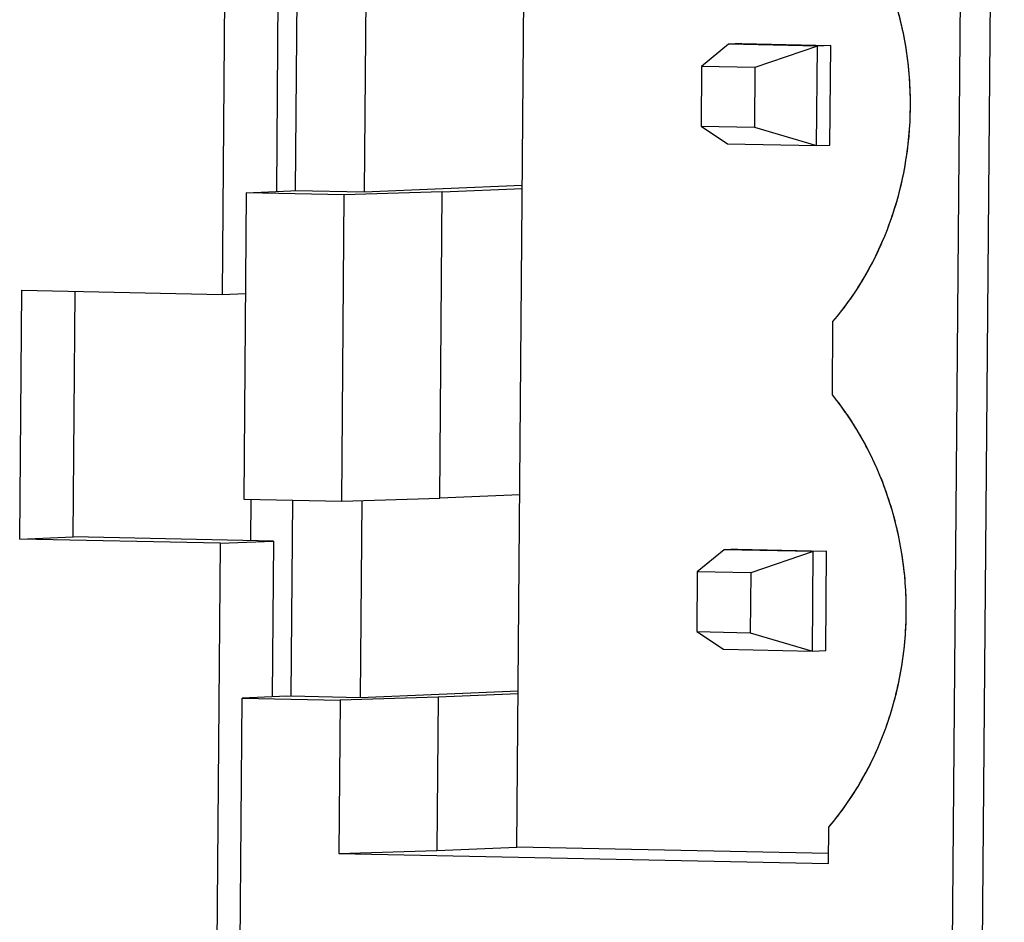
# Model space of a CAD drawing. Header units: millimetres. Extents: x 0 to 1750, y -1720 to 477.
# Tile 254 of 256: x 935 to 945, y -836 to -827. Entities that reach past the tile are written whole.
import ezdxf

# ---------------------------------------------------------------- set-up
doc = ezdxf.new("R2010")
doc.units = ezdxf.units.MM
doc.header["$LTSCALE"] = 92.51
for name, color, linetype in [('101300786_14DXF_CONTINUOUS_LINE', 7, 'CONTINUOUS'), ('101300786_DXF_CONTINUOUS_LINE', 7, 'CONTINUOUS'), ('DE-11-072043DXF_CONTINUOUS_LINE', 7, 'CONTINUOUS'), ('DE-13-001875DXF_CONTINUOUS_LINE', 7, 'CONTINUOUS')]:
    doc.layers.add(name, color=color, linetype=linetype)

msp = doc.modelspace()

# ---------------------------------------------------------------- linework, layer by layer
at = {"layer": '101300786_14DXF_CONTINUOUS_LINE'}
for p, q in [((944.1616, -840.3909), (944.4129, -809.9215)), ((939.8215, -835.1204), (939.9882, -814.9086)), ((937.6094, -826.557), (937.5932, -828.524)), ((938.3047, -826.5611), (938.2884, -828.5385)), ((941.9455, -827.0544), (941.6754, -827.2769)), ((942.0796, -827.0488), (941.9455, -827.0544)), ((942.8398, -827.073), (941.9455, -827.0544)), ((942.0796, -827.0488), (942.974, -827.0674)), ((942.8398, -827.073), (942.212, -827.288)), ((942.8316, -828.0727), (942.8398, -827.073)), ((942.974, -827.0674), (942.8398, -827.073)), ((942.9658, -828.067), (942.974, -827.0674)), ((941.6754, -827.2769), (941.6705, -827.8766)), ((942.212, -827.288), (941.6754, -827.2769)), ((942.212, -827.288), (942.2071, -827.8878)), ((941.6705, -827.8766), (941.9372, -828.0541)), ((941.6705, -827.8766), (942.2071, -827.8878)), ((942.2071, -827.8878), (942.8316, -828.0727)), ((941.9372, -828.0541), (942.8316, -828.0727)), ((942.8316, -828.0727), (942.9658, -828.067)), ((938.2884, -828.5385), (939.8748, -828.4718)), ((937.1032, -828.5461), (937.0778, -831.625)), ((937.1032, -828.5461), (937.5505, -828.5273)), ((938.087, -828.5666), (937.1032, -828.5461)), ((937.5505, -828.5273), (937.5932, -828.524)), ((937.5932, -828.524), (938.2884, -828.5385)), ((938.0616, -831.6455), (938.087, -828.5666)), ((939.071, -828.5365), (938.087, -828.5666)), ((939.0456, -831.6154), (939.071, -828.5365)), ((939.071, -828.5365), (939.8761, -828.5027)), ((942.9903, -830.5763), (942.9963, -829.8405)), ((937.0778, -831.625), (938.0616, -831.6455)), ((937.5676, -831.6352), (937.5513, -833.6022)), ((938.0616, -831.6455), (939.0456, -831.6154)), ((938.2628, -831.6393), (938.2465, -833.6167)), ((939.8507, -831.5816), (939.0456, -831.6154)), ((941.9036, -832.1326), (941.6335, -832.3551)), ((942.0378, -832.127), (941.9036, -832.1326)), ((942.7979, -832.1513), (941.9036, -832.1326)), ((942.0378, -832.127), (942.9321, -832.1456)), ((942.7979, -832.1513), (942.1701, -832.3662)), ((942.7897, -833.1509), (942.7979, -832.1513)), ((942.9321, -832.1456), (942.7979, -832.1513)), ((942.9239, -833.1453), (942.9321, -832.1456)), ((941.6335, -832.3551), (941.6286, -832.9549)), ((942.1701, -832.3662), (941.6335, -832.3551)), ((942.1701, -832.3662), (942.1652, -832.966)), ((941.6286, -832.9549), (941.8953, -833.1323)), ((941.6286, -832.9549), (942.1652, -832.966)), ((942.1652, -832.966), (942.7897, -833.1509)), ((941.8953, -833.1323), (942.7897, -833.1509)), ((942.7897, -833.1509), (942.9239, -833.1453)), ((937.0068, -840.242), (937.0613, -833.6243)), ((937.5086, -833.6055), (937.0613, -833.6243)), ((937.0613, -833.6243), (938.0451, -833.6448)), ((937.5086, -833.6055), (937.5513, -833.6022)), ((937.5513, -833.6022), (938.2465, -833.6167)), ((939.0291, -833.6147), (938.0451, -833.6448)), ((938.2465, -833.6167), (939.8329, -833.5501)), ((939.0291, -833.6147), (939.0164, -835.1542)), ((939.8342, -833.5809), (939.0291, -833.6147)), ((938.0451, -833.6448), (938.0324, -835.1842)), ((942.9514, -835.2866), (942.9544, -834.9187)), ((939.0164, -835.1542), (939.8215, -835.1204)), ((942.9522, -835.1855), (939.8215, -835.1204)), ((938.0324, -835.1842), (939.0164, -835.1542)), ((938.0324, -835.1842), (942.9514, -835.2866))]:
    msp.add_line(p, q, dxfattribs=at)
for points, knots in [([(943.7744, -827.6851), (943.7761, -827.4865), (943.7462, -827.0891), (943.6038, -826.5119), (943.3685, -825.9728), (943.1527, -825.6478), (943.0321, -825.498)], [0, 0, 0, 0, 0.253341, 0.505465, 0.754771, 1, 1, 1, 1]), ([(942.9963, -829.8405), (943.1194, -829.6957), (943.3408, -829.3792), (943.5848, -828.8498), (943.7366, -828.2785), (943.7728, -827.8833), (943.7744, -827.6851)], [0, 0, 0, 0, 0.244143, 0.492916, 0.745345, 1, 1, 1, 1]), ([(943.7325, -832.7633), (943.7342, -832.5647), (943.7043, -832.1673), (943.5619, -831.5902), (943.3266, -831.0511), (943.1108, -830.7261), (942.9903, -830.5763)], [0, 0, 0, 0, 0.253341, 0.505465, 0.754771, 1, 1, 1, 1]), ([(942.9544, -834.9187), (943.0775, -834.7739), (943.2989, -834.4575), (943.5429, -833.928), (943.6947, -833.3567), (943.7309, -832.9615), (943.7325, -832.7633)], [0, 0, 0, 0, 0.244143, 0.492916, 0.745345, 1, 1, 1, 1])]:
    msp.add_open_spline(points, degree=3, knots=knots, dxfattribs=at)
at = {"layer": '101300786_DXF_CONTINUOUS_LINE'}
for p, q in [((944.1616, -840.3909), (944.4129, -809.9215)), ((939.8215, -835.1204), (939.9882, -814.9086)), ((937.6094, -826.557), (937.5932, -828.524)), ((938.3047, -826.5611), (938.2884, -828.5385)), ((941.9455, -827.0544), (941.6754, -827.2769)), ((942.0796, -827.0488), (941.9455, -827.0544)), ((942.8398, -827.073), (941.9455, -827.0544)), ((942.0796, -827.0488), (942.974, -827.0674)), ((942.8398, -827.073), (942.212, -827.288)), ((942.8316, -828.0727), (942.8398, -827.073)), ((942.974, -827.0674), (942.8398, -827.073)), ((942.9658, -828.067), (942.974, -827.0674)), ((941.6754, -827.2769), (941.6705, -827.8766)), ((942.212, -827.288), (941.6754, -827.2769)), ((942.212, -827.288), (942.2071, -827.8878)), ((941.6705, -827.8766), (941.9372, -828.0541)), ((941.6705, -827.8766), (942.2071, -827.8878)), ((942.2071, -827.8878), (942.8316, -828.0727)), ((941.9372, -828.0541), (942.8316, -828.0727)), ((942.8316, -828.0727), (942.9658, -828.067)), ((938.2884, -828.5385), (939.8748, -828.4718)), ((937.1032, -828.5461), (937.0778, -831.625)), ((937.1032, -828.5461), (937.5505, -828.5273)), ((938.087, -828.5666), (937.1032, -828.5461)), ((937.5505, -828.5273), (937.5932, -828.524)), ((937.5932, -828.524), (938.2884, -828.5385)), ((938.0616, -831.6455), (938.087, -828.5666)), ((939.071, -828.5365), (938.087, -828.5666)), ((939.0456, -831.6154), (939.071, -828.5365)), ((939.071, -828.5365), (939.8761, -828.5027)), ((942.9903, -830.5763), (942.9963, -829.8405)), ((937.0778, -831.625), (938.0616, -831.6455)), ((937.5676, -831.6352), (937.5513, -833.6022)), ((938.0616, -831.6455), (939.0456, -831.6154)), ((938.2628, -831.6393), (938.2465, -833.6167)), ((939.8507, -831.5816), (939.0456, -831.6154)), ((941.9036, -832.1326), (941.6335, -832.3551)), ((942.0378, -832.127), (941.9036, -832.1326)), ((942.7979, -832.1513), (941.9036, -832.1326)), ((942.0378, -832.127), (942.9321, -832.1456)), ((942.7979, -832.1513), (942.1701, -832.3662)), ((942.7897, -833.1509), (942.7979, -832.1513)), ((942.9321, -832.1456), (942.7979, -832.1513)), ((942.9239, -833.1453), (942.9321, -832.1456)), ((941.6335, -832.3551), (941.6286, -832.9549)), ((942.1701, -832.3662), (941.6335, -832.3551)), ((942.1701, -832.3662), (942.1652, -832.966)), ((941.6286, -832.9549), (941.8953, -833.1323)), ((941.6286, -832.9549), (942.1652, -832.966)), ((942.1652, -832.966), (942.7897, -833.1509)), ((941.8953, -833.1323), (942.7897, -833.1509)), ((942.7897, -833.1509), (942.9239, -833.1453)), ((937.0068, -840.242), (937.0613, -833.6243)), ((937.5086, -833.6055), (937.0613, -833.6243)), ((937.0613, -833.6243), (938.0451, -833.6448)), ((937.5086, -833.6055), (937.5513, -833.6022)), ((937.5513, -833.6022), (938.2465, -833.6167)), ((939.0291, -833.6147), (938.0451, -833.6448)), ((938.2465, -833.6167), (939.8329, -833.5501)), ((939.0291, -833.6147), (939.0164, -835.1542)), ((939.8342, -833.5809), (939.0291, -833.6147)), ((938.0451, -833.6448), (938.0324, -835.1842)), ((942.9514, -835.2866), (942.9544, -834.9187)), ((939.0164, -835.1542), (939.8215, -835.1204)), ((942.9522, -835.1855), (939.8215, -835.1204)), ((938.0324, -835.1842), (939.0164, -835.1542)), ((938.0324, -835.1842), (942.9514, -835.2866))]:
    msp.add_line(p, q, dxfattribs=at)
for points, knots in [([(943.7744, -827.6851), (943.7777, -827.2902), (943.654, -826.5024), (943.2743, -825.7989), (943.0321, -825.498)], [0, 0, 0, 0, 0.505546, 1, 1, 1, 1]), ([(942.9963, -829.8405), (943.2438, -829.5493), (943.6361, -828.8586), (943.7712, -828.0784), (943.7744, -827.6851)], [0, 0, 0, 0, 0.492808, 1, 1, 1, 1]), ([(943.7325, -832.7633), (943.7358, -832.3684), (943.6122, -831.5806), (943.2324, -830.8772), (942.9903, -830.5763)], [0, 0, 0, 0, 0.505546, 1, 1, 1, 1]), ([(942.9544, -834.9187), (943.2019, -834.6275), (943.5942, -833.9368), (943.7293, -833.1566), (943.7325, -832.7633)], [0, 0, 0, 0, 0.492808, 1, 1, 1, 1])]:
    msp.add_open_spline(points, degree=3, knots=knots, dxfattribs=at)
at = {"layer": 'DE-11-072043DXF_CONTINUOUS_LINE'}
for p, q in [((944.285, -862.0075), (944.717, -809.6258)), ((936.9351, -820.4319), (936.8598, -829.5688)), ((937.4212, -826.5531), (937.4049, -828.5261)), ((934.8269, -832.026), (934.8475, -829.5269)), ((934.8475, -829.5269), (936.8598, -829.5688)), ((935.3636, -832.0035), (935.3839, -829.538)), ((936.8598, -829.5688), (937.0949, -829.5589)), ((934.8269, -832.026), (935.3636, -832.0035)), ((936.8392, -832.0679), (934.8269, -832.026)), ((937.3759, -832.0453), (935.3636, -832.0035)), ((936.8392, -832.0679), (937.3759, -832.0453)), ((937.3759, -832.0453), (937.363, -833.6043)), ((936.8392, -832.0679), (936.6977, -849.2219))]:
    msp.add_line(p, q, dxfattribs=at)
at = {"layer": 'DE-13-001875DXF_CONTINUOUS_LINE'}
msp.add_line((937.1491, -832.0435), (937.1525, -831.6256), dxfattribs=at)

doc.saveas('drawing.dxf')
